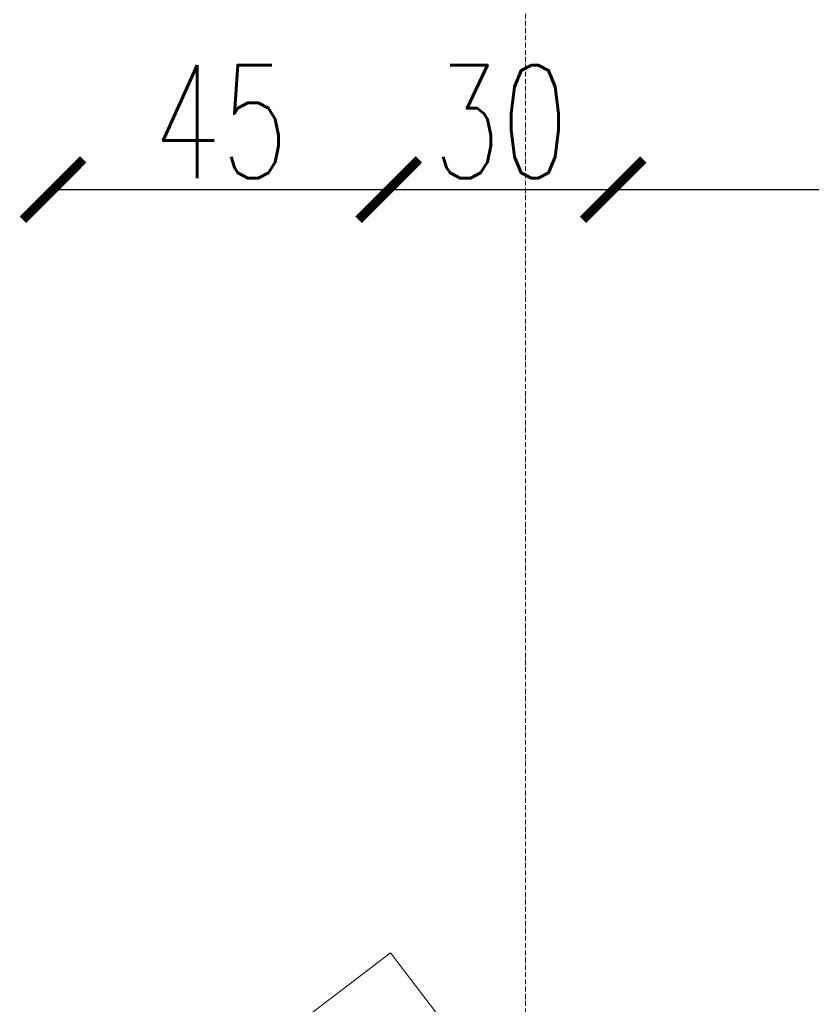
# Model space of a CAD drawing. Header units: millimetres. Extents: x -37887 to 94344, y -69777 to 116976.
# Tile 66 of 205: x 42487 to 43537, y -8259 to -6953. Entities that reach past the tile are written whole.
import ezdxf

# ---------------------------------------------------------------- set-up
doc = ezdxf.new("R2010")
doc.units = ezdxf.units.MM
doc.linetypes.add('Linia siatki', pattern=[19.05, 12.7, -3.175, 0, -3.175])
for name, color, linetype, lineweight in [('01_inwentaryzacja widok', 8, 'Continuous', 9), ('0_WYMIAROWANIE', 6, 'Continuous', 9), ('S-GRID', 1, 'Continuous', 9)]:
    doc.layers.add(name, color=color, linetype=linetype, lineweight=lineweight)
doc.styles.add('ROMANS', font='romans', dxfattribs={"width": 0.7})
doc.dimstyles.new('WYMIAROWANIE_PIOTR', dxfattribs={"dimtxt": 150, "dimasz": 80, "dimexe": 0.18, "dimexo": 0.0625, "dimgap": 15, "dimtad": 1, "dimtoh": 1, "dimdec": 0, "dimlfac": 0.1, "dimzin": 0, "dimdsep": 46, "dimtxsty": 'ROMANS', "dimblk": 'ARCHTICK', "dimcen": 0.09, "dimse1": 1, "dimse2": 1, "dimadec": 0, "dimazin": 0, "dimtfac": 1, "dimtdec": 0, "dimtix": 1, "dimtmove": 1, "dimatfit": 3, "dimldrblk": 'ARCHTICK', "dimfxl": 0, "dimtolj": 1, "dimtzin": 0, "dimarcsym": 0})

# ---------------------------------------------------------------- blocks, each defined once
blk = doc.blocks.new('_ARCHTICK')
at = {"color": 0, "linetype": 'ByBlock', "const_width": 0.15}
blk.add_lwpolyline([(-0.5, -0.5), (0.5, 0.5)], dxfattribs=at)
blk = doc.blocks.new('*D127')
at = {"layer": '0_WYMIAROWANIE', "color": 0, "lineweight": -2}
blk.add_line((43148.5, -6793.3), (46442.5, -6793.3), dxfattribs=at)
at = {"layer": 'Defpoints', "color": 0}
for p in [(43148.5, -5868.9), (46442.5, -6793.3), (46442.5, -9173)]:
    blk.add_point(p, dxfattribs=at)
at = {"layer": '0_WYMIAROWANIE', "color": 0, "lineweight": -2, "xscale": 80, "yscale": 80, "zscale": 80, "rotation": 180}
blk.add_blockref('_ARCHTICK', (43148.5, -6793.3), dxfattribs=at)
at = {"layer": '0_WYMIAROWANIE', "color": 0, "lineweight": -2, "xscale": 80, "yscale": 80, "zscale": 80}
blk.add_blockref('_ARCHTICK', (46442.5, -6793.3), dxfattribs=at)
at = {"layer": '0_WYMIAROWANIE', "color": 0, "insert": (44795.5, -6703.3), "char_height": 150, "attachment_point": 5, "style": 'ROMANS'}
blk.add_mtext('\\A1;329', dxfattribs=at)
blk = doc.blocks.new('*D128')
at = {"layer": '0_WYMIAROWANIE', "color": 0, "lineweight": -2}
blk.add_line((42531.6, -6395.2), (47048.6, -6395.2), dxfattribs=at)
at = {"layer": 'Defpoints', "color": 0}
for p in [(47048.6, -6395.2), (42531.6, -9426), (47048.6, -9426)]:
    blk.add_point(p, dxfattribs=at)
at = {"layer": '0_WYMIAROWANIE', "color": 0, "lineweight": -2, "xscale": 80, "yscale": 80, "zscale": 80, "rotation": 180}
blk.add_blockref('_ARCHTICK', (42531.6, -6395.2), dxfattribs=at)
at = {"layer": '0_WYMIAROWANIE', "color": 0, "lineweight": -2, "xscale": 80, "yscale": 80, "zscale": 80}
blk.add_blockref('_ARCHTICK', (47048.6, -6395.2), dxfattribs=at)
at = {"layer": '0_WYMIAROWANIE', "color": 0, "insert": (44790.1, -6305.2), "char_height": 150, "attachment_point": 5, "style": 'ROMANS'}
blk.add_mtext('\\A1;452', dxfattribs=at)
blk = doc.blocks.new('*D136')
at = {"layer": '0_WYMIAROWANIE', "color": 0, "lineweight": -2}
blk.add_line((42531.6, -7178.7), (42976.8, -7178.7), dxfattribs=at)
at = {"layer": 'Defpoints', "color": 0}
for p in [(42976.8, -7178.7), (42976.8, -7852.7), (42531.6, -8192.5)]:
    blk.add_point(p, dxfattribs=at)
at = {"layer": '0_WYMIAROWANIE', "color": 0, "lineweight": -2, "xscale": 80, "yscale": 80, "zscale": 80, "rotation": 180}
blk.add_blockref('_ARCHTICK', (42531.6, -7178.7), dxfattribs=at)
at = {"layer": '0_WYMIAROWANIE', "color": 0, "lineweight": -2, "xscale": 80, "yscale": 80, "zscale": 80}
blk.add_blockref('_ARCHTICK', (42976.8, -7178.7), dxfattribs=at)
at = {"layer": '0_WYMIAROWANIE', "color": 0, "insert": (42754.2, -7088.7), "char_height": 150, "attachment_point": 5, "style": 'ROMANS'}
blk.add_mtext('\\A1;45', dxfattribs=at)
blk = doc.blocks.new('*D129')
at = {"layer": '0_WYMIAROWANIE', "color": 0, "lineweight": -2}
blk.add_line((42976.8, -7178.7), (43274.6, -7178.7), dxfattribs=at)
at = {"layer": 'Defpoints', "color": 0}
for p in [(43274.6, -7178.7), (42976.8, -7852.7), (43274.6, -8242.9)]:
    blk.add_point(p, dxfattribs=at)
at = {"layer": '0_WYMIAROWANIE', "color": 0, "lineweight": -2, "xscale": 80, "yscale": 80, "zscale": 80, "rotation": 180}
blk.add_blockref('_ARCHTICK', (42976.8, -7178.7), dxfattribs=at)
at = {"layer": '0_WYMIAROWANIE', "color": 0, "lineweight": -2, "xscale": 80, "yscale": 80, "zscale": 80}
blk.add_blockref('_ARCHTICK', (43274.6, -7178.7), dxfattribs=at)
at = {"layer": '0_WYMIAROWANIE', "color": 0, "insert": (43125.7, -7088.7), "char_height": 150, "attachment_point": 5, "style": 'ROMANS'}
blk.add_mtext('\\A1;30', dxfattribs=at)
blk = doc.blocks.new('*D130')
at = {"layer": '0_WYMIAROWANIE', "color": 0, "lineweight": -2}
blk.add_line((43274.6, -7178.7), (44204.2, -7178.7), dxfattribs=at)
at = {"layer": 'Defpoints', "color": 0}
for p in [(44204.2, -7178.7), (43274.6, -8242.9), (44204.2, -8564.5)]:
    blk.add_point(p, dxfattribs=at)
at = {"layer": '0_WYMIAROWANIE', "color": 0, "lineweight": -2, "xscale": 80, "yscale": 80, "zscale": 80, "rotation": 180}
blk.add_blockref('_ARCHTICK', (43274.6, -7178.7), dxfattribs=at)
at = {"layer": '0_WYMIAROWANIE', "color": 0, "lineweight": -2, "xscale": 80, "yscale": 80, "zscale": 80}
blk.add_blockref('_ARCHTICK', (44204.2, -7178.7), dxfattribs=at)
at = {"layer": '0_WYMIAROWANIE', "color": 0, "insert": (43739.4, -7088.7), "char_height": 150, "attachment_point": 5, "style": 'ROMANS'}
blk.add_mtext('\\A1;93', dxfattribs=at)

msp = doc.modelspace()

# ---------------------------------------------------------------- linework, layer by layer
at = {"layer": '01_inwentaryzacja widok', "lineweight": 13}
msp.add_lwpolyline([(44108.7, -13404.4), (43264.7, -13404.4), (42979.2, -13778.5), (42597.6, -13487.3), (42912.9, -13074.2), (42912.9, -8894.7), (42597.6, -8481.6), (42979.2, -8190.4), (43264.7, -8564.5), (44491.3, -8564.5)], dxfattribs=at)
at = {"layer": 'S-GRID', "linetype": 'Linia siatki', "ltscale": 0.5}
msp.add_line((43158.4, -13997.4), (43158.4, -6083.1), dxfattribs=at)

# ---------------------------------------------------------------- dimensions: what is measured, and where the dimension line sits
at = {"layer": '0_WYMIAROWANIE'}
for base, p1, p2, picture, middle in [((46442.5, -6793.3), (43148.5, -5868.9), (46442.5, -9173), '*D127', (44795.5, -6703.3)), ((47048.6, -6395.2), (42531.6, -9426), (47048.6, -9426), '*D128', (44790.1, -6305.2)), ((42976.8, -7178.7), (42531.6, -8192.5), (42976.8, -7852.7), '*D136', (42754.2, -7088.7)), ((43274.6, -7178.7), (42976.8, -7852.7), (43274.6, -8242.9), '*D129', (43125.7, -7088.7)), ((44204.2, -7178.7), (43274.6, -8242.9), (44204.2, -8564.5), '*D130', (43739.4, -7088.7))]:
    dim = msp.add_linear_dim(base=base, p1=p1, p2=p2, dimstyle='WYMIAROWANIE_PIOTR', dxfattribs=at)
    dim.commit()
    dim.dimension.update_dxf_attribs({"geometry": picture, "text_midpoint": middle})

doc.saveas('drawing.dxf')
